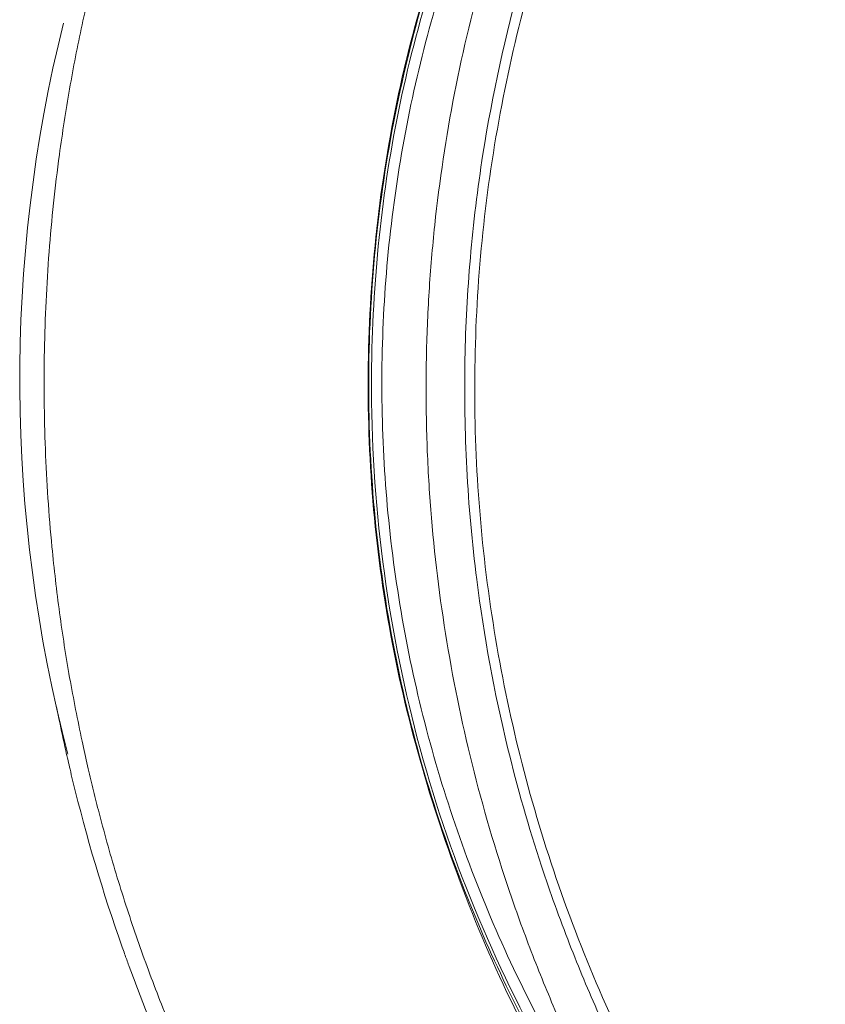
# Model space of a CAD drawing. Header units: millimetres. Extents: x 219.937 to 220.081, y 142.771 to 143.035.
# Tile 3 of 5: x 219.937 to 219.948, y 143 to 143.013. Entities that reach past the tile are written whole.
import ezdxf

# ---------------------------------------------------------------- set-up
doc = ezdxf.new("R2010")
doc.units = ezdxf.units.MM
doc.layers.add('SANINDUSA', color=3, linetype='Continuous')

msp = doc.modelspace()

# ---------------------------------------------------------------- linework, layer by layer
at = {"layer": 'SANINDUSA', "linetype": 'Continuous', "lineweight": 15}
msp.add_arc((219.9574802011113, 143.0080671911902), 0.02003164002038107, 166.0285213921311, 194.6730627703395, dxfattribs=at)
for points, knots in [([(219.94729185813, 142.9951066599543), (219.9471918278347, 142.995215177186), (219.9469931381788, 142.9954307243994), (219.9467065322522, 142.9957603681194), (219.9464307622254, 142.996091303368), (219.9461663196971, 142.9964237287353), (219.9459128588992, 142.9967570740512), (219.9456702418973, 142.9970909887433), (219.9454382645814, 142.9974250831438), (219.945216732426, 142.9977589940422), (219.9450054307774, 142.9980923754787), (219.9445915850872, 142.9987760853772), (219.9440386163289, 142.9998081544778), (219.943381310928, 143.0013214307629), (219.942838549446, 143.0029535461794), (219.9424354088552, 143.0047272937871), (219.9422049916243, 143.0065366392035), (219.9421504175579, 143.0083688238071), (219.9422753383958, 143.0101997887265), (219.9425761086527, 143.0120014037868), (219.9430471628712, 143.0137559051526), (219.9436396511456, 143.0153320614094), (219.9443216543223, 143.0167595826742), (219.9449229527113, 143.0178030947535), (219.9454532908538, 143.0186117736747), (219.9458596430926, 143.0191845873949), (219.9462971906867, 143.0197553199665), (219.946767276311, 143.0203215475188), (219.9472687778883, 143.020883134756), (219.947625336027, 143.0212440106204), (219.9478056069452, 143.0214264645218)], [0, 0, 0, 0, 0.01521173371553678, 0.03021498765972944, 0.04500985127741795, 0.05959641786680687, 0.07397478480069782, 0.0881450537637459, 0.1021073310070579, 0.1158617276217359, 0.1294083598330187, 0.1427473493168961, 0.1981486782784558, 0.2497678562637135, 0.312370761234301, 0.3748322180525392, 0.4366093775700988, 0.4997089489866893, 0.5630774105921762, 0.6250914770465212, 0.6873422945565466, 0.7497269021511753, 0.7981143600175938, 0.8500711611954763, 0.8736018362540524, 0.8977147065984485, 0.9224103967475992, 0.9476894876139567, 0.9735525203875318, 1, 1, 1, 1]), ([(219.9477523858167, 142.9953135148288), (219.9476644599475, 142.9954313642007), (219.947472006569, 142.9956893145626), (219.9471702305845, 142.9961180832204), (219.9468330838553, 142.9966231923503), (219.9464677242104, 142.9972087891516), (219.9460810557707, 142.997878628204), (219.9456812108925, 142.9986372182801), (219.9452772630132, 142.9994895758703), (219.9448795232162, 143.0004411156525), (219.9444481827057, 143.0016421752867), (219.9439796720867, 143.0032819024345), (219.9436464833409, 143.0050897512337), (219.9434884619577, 143.0068531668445), (219.9434643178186, 143.0083118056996), (219.9435400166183, 143.0097358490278), (219.943751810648, 143.0114766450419), (219.9441518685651, 143.0133063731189), (219.9447549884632, 143.0151498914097), (219.9453704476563, 143.0166228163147), (219.9460197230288, 143.0179059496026), (219.946655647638, 143.0189870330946), (219.9472504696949, 143.0198806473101), (219.9477762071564, 143.0206006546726), (219.9481101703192, 143.0210166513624), (219.948257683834, 143.021200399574)], [0, 0, 0, 0, 0.01578905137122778, 0.03455929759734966, 0.0562967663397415, 0.08099632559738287, 0.1086662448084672, 0.1393344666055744, 0.173056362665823, 0.2099229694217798, 0.250039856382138, 0.3100371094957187, 0.3928698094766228, 0.4469937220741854, 0.5000134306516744, 0.5493912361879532, 0.6000169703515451, 0.6882062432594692, 0.7499810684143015, 0.808102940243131, 0.8594573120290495, 0.9042972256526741, 0.942715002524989, 0.9746968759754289, 0.9999999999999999, 0.9999999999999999, 0.9999999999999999, 0.9999999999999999]), ([(219.9483640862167, 143.0211139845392), (219.9482724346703, 143.0210007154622), (219.9480894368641, 143.0207745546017), (219.9478241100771, 143.0204288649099), (219.9475660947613, 143.020079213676), (219.9473159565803, 143.0197250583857), (219.947073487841, 143.0193664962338), (219.9468386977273, 143.0190034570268), (219.9466115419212, 143.0186359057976), (219.9461714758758, 143.0178901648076), (219.9455681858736, 143.0167364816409), (219.9448943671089, 143.0151373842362), (219.9443542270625, 143.0134865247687), (219.9439555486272, 143.0117928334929), (219.9436996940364, 143.0100731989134), (219.9435944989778, 143.008342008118), (219.9436323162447, 143.0066083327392), (219.9438209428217, 143.004880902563), (219.9441531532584, 143.0031738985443), (219.9446282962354, 143.0015038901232), (219.9452390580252, 142.9998799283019), (219.9458586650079, 142.998573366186), (219.9464163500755, 142.9975624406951), (219.9468658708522, 142.9968224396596), (219.9473449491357, 142.9960974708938), (219.9476893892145, 142.995630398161), (219.9478620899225, 142.9953962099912)], [0, 0, 0, 0, 0.01574948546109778, 0.03144651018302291, 0.04709993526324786, 0.06271845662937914, 0.078310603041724, 0.09388473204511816, 0.1094489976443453, 0.1250117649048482, 0.1874800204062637, 0.2499926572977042, 0.3123731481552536, 0.3750070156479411, 0.4378467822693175, 0.5000629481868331, 0.5622535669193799, 0.6250635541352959, 0.6876599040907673, 0.7500066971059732, 0.8125175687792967, 0.8749876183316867, 0.9061141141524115, 0.937280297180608, 0.9685526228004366, 1, 1, 1, 1]), ([(219.9465869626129, 142.9960081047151), (219.9460809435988, 142.9966122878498), (219.9447837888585, 142.998161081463), (219.9433556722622, 143.0011215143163), (219.9423343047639, 143.0046836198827), (219.9420564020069, 143.0083926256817), (219.9424832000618, 143.0120809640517), (219.9436480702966, 143.0155997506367), (219.9451939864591, 143.0184977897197), (219.9465547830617, 143.0199964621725), (219.9470864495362, 143.0205819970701)], [0, 0, 0, 0, 0.08786382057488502, 0.22523456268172, 0.3627355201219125, 0.4996972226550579, 0.6373840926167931, 0.7741963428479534, 0.9117779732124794, 1, 1, 1, 1]), ([(219.9465053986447, 143.0196972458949), (219.9464143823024, 143.0195828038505), (219.9462324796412, 143.0193540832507), (219.9459699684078, 143.019003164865), (219.9457153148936, 143.0186468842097), (219.9454691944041, 143.0182846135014), (219.945231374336, 143.0179164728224), (219.945001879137, 143.0175423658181), (219.9445982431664, 143.0168489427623), (219.9440621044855, 143.0158075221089), (219.9434735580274, 143.0143890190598), (219.9430017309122, 143.0129239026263), (219.9426539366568, 143.0114244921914), (219.9424307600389, 143.0099018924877), (219.9423382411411, 143.0083686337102), (219.9423708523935, 143.0068328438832), (219.9425344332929, 143.0053024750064), (219.9428234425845, 143.0037902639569), (219.9432377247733, 143.0023074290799), (219.9437704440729, 143.0008664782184), (219.9443120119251, 142.9997049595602), (219.9447987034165, 142.9988062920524), (219.9451918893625, 142.9981469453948), (219.945609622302, 142.9975032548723), (219.9459098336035, 142.9970892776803), (219.9460600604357, 142.996882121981)], [0, 0, 0, 0, 0.01787641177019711, 0.03572728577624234, 0.05356494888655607, 0.07140156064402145, 0.08924908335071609, 0.1071192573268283, 0.1250239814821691, 0.187272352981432, 0.2500179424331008, 0.3123735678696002, 0.3750100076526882, 0.4377279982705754, 0.5000030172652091, 0.5622758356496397, 0.6249958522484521, 0.6876302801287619, 0.7499879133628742, 0.8127314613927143, 0.8749818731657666, 0.9062895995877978, 0.9375192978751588, 0.9687344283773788, 0.9999999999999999, 0.9999999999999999, 0.9999999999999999, 0.9999999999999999]), ([(219.9465054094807, 143.0196972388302), (219.9462884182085, 143.0193678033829), (219.9460809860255, 143.0190334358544), (219.9458830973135, 143.0186942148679), (219.9455804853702, 143.0181754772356), (219.9453001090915, 143.0176453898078), (219.9450419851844, 143.0171039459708), (219.9447838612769, 143.0165625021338), (219.9445479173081, 143.0160097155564), (219.9443342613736, 143.0154451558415), (219.9442274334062, 143.0151628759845), (219.9441262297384, 143.0148776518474), (219.944030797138, 143.0145894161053), (219.9439353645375, 143.0143011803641), (219.9438455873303, 143.0140094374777), (219.9437624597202, 143.0137172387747), (219.9435962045, 143.0131328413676), (219.9434557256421, 143.0125445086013), (219.9433407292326, 143.0119523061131), (219.9432257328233, 143.011360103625), (219.9431362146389, 143.0107640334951), (219.9430723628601, 143.0101640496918), (219.9430404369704, 143.0098640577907), (219.9430149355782, 143.0095630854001), (219.9429959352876, 143.0092611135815), (219.9429769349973, 143.008959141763), (219.9429644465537, 143.0086560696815), (219.9429585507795, 143.0083522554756), (219.9429556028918, 143.0082003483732), (219.9429542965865, 143.0080479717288), (219.9429546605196, 143.0078956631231), (219.9429550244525, 143.0077433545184), (219.9429570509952, 143.0075913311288), (219.9429607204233, 143.0074395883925), (219.9429680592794, 143.00713610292), (219.9429819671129, 143.0068337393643), (219.9430023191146, 143.0065324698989), (219.9430430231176, 143.0059299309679), (219.943109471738, 143.0053317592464), (219.9432011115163, 143.0047378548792), (219.9432927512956, 143.0041439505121), (219.9434095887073, 143.0035543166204), (219.9435515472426, 143.0029689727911), (219.9436935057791, 143.0023836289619), (219.9438605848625, 143.0018025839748), (219.9440531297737, 143.001225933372), (219.9441012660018, 143.0010817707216), (219.944151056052, 143.0009377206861), (219.9442022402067, 143.0007945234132), (219.9442534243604, 143.0006513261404), (219.9443060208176, 143.0005089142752), (219.944360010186, 143.0003672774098), (219.9444679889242, 143.0000840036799), (219.9445815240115, 142.9998038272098), (219.9447006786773, 142.9995266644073), (219.9449389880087, 142.9989723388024), (219.9451996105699, 142.9984300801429), (219.9454821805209, 142.9978996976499), (219.9456655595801, 142.9975554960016), (219.9458582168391, 142.9972162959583), (219.9460600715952, 142.9968821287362)], [0.0841290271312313, 0.0841290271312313, 0.0841290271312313, 0.0841290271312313, 0.1250000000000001, 0.1250000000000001, 0.1250000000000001, 0.1874999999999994, 0.1874999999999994, 0.1874999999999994, 0.2499999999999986, 0.2499999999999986, 0.2499999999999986, 0.28125, 0.28125, 0.28125, 0.3124999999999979, 0.3124999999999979, 0.3124999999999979, 0.3750000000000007, 0.3750000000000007, 0.3750000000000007, 0.4374999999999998, 0.4374999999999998, 0.4374999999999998, 0.4687500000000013, 0.4687500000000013, 0.4687500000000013, 0.4999999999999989, 0.4999999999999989, 0.4999999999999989, 0.5156249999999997, 0.5156249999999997, 0.5156249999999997, 0.5312500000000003, 0.5312500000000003, 0.5312500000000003, 0.5624999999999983, 0.5624999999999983, 0.5624999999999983, 0.625000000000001, 0.625000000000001, 0.625000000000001, 0.6875000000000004, 0.6875000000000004, 0.6875000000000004, 0.7499999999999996, 0.7499999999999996, 0.7499999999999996, 0.7656250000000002, 0.7656250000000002, 0.7656250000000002, 0.781250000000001, 0.781250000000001, 0.781250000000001, 0.8124999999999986, 0.8124999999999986, 0.8124999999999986, 0.8749999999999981, 0.8749999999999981, 0.8749999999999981, 0.9155605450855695, 0.9155605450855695, 0.9155605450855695, 0.9155605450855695]), ([(219.9461134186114, 143.0193528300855), (219.9459238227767, 143.0191364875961), (219.9449379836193, 143.0180115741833), (219.9437015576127, 143.0155445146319), (219.942524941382, 143.0120718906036), (219.9421477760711, 143.0087843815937), (219.9422773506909, 143.0059119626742), (219.9427105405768, 143.00348922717), (219.9434403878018, 143.0011799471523), (219.9444861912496, 142.9989706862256), (219.9455240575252, 142.9972497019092), (219.9463163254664, 142.9963344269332), (219.9465598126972, 142.9960531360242)], [0, 0, 0, 0, 0.03425899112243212, 0.1781360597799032, 0.3236219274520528, 0.4700079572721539, 0.5685522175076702, 0.665030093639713, 0.7621035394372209, 0.8558434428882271, 0.9556964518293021, 1, 1, 1, 1]), ([(219.9384938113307, 143.0137360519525), (219.9384586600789, 143.0135946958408), (219.9383881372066, 143.0133110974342), (219.9382923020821, 143.0128818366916), (219.938203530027, 143.0124481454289), (219.9381227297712, 143.0120098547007), (219.9380498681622, 143.0115670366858), (219.9379435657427, 143.0108320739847), (219.9378339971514, 143.0097980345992), (219.9377704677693, 143.0084640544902), (219.9377833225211, 143.0071286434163), (219.9378633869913, 143.0059417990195), (219.9379834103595, 143.0049098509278), (219.9381178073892, 143.0040310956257), (219.9382347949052, 143.0034544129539), (219.9382929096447, 143.0031679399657)], [0, 0, 0, 0, 0.04099203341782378, 0.08224105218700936, 0.1237574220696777, 0.1655516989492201, 0.2076346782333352, 0.2500174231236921, 0.3744816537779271, 0.5000060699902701, 0.6255382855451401, 0.7499933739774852, 0.8344585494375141, 0.9177655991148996, 0.9999999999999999, 0.9999999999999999, 0.9999999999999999, 0.9999999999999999]), ([(219.9379481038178, 143.0036354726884), (219.9379599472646, 143.0035739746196), (219.9379982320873, 143.0033751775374), (219.9380419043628, 143.0031775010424), (219.9380720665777, 143.0030409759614)], [0, 0, 0, 0, 0.3093509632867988, 1, 1, 1, 1]), ([(219.9383675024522, 143.0028321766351), (219.9383909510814, 143.0027317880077), (219.9384377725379, 143.0025313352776), (219.9384886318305, 143.0023318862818), (219.9385140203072, 143.0022323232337)], [0, 0, 0, 0, 0.500809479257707, 1, 1, 1, 1]), ([(219.9385140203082, 143.002232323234), (219.9385523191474, 143.0020876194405), (219.9386287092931, 143.0017989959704), (219.938753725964, 143.0013702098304), (219.9388858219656, 143.0009460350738), (219.9390256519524, 143.0005266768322), (219.9391729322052, 143.0001120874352), (219.9393275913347, 142.9997022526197), (219.9394897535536, 142.9992972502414), (219.9396586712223, 142.9988967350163), (219.9397777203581, 142.9986331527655), (219.9398371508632, 142.9985015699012)], [0, 0, 0, 0, 0.1132308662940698, 0.2258481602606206, 0.3378858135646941, 0.4493787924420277, 0.5603633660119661, 0.6708772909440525, 0.7809600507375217, 0.8906530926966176, 1, 1, 1, 1]), ([(219.9388698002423, 143.0002842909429), (219.9388792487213, 143.0002579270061), (219.9388981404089, 143.0002052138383), (219.9389173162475, 143.0001526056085), (219.938926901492, 143.0001263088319)], [0, 0, 0, 0, 0.500139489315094, 1, 1, 1, 1])]:
    msp.add_open_spline(points, degree=3, knots=knots, dxfattribs=at)
for points in [[(219.9382929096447, 143.0031679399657), (219.9383178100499, 143.0030560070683), (219.9383426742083, 143.0029440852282), (219.9383675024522, 143.0028321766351)], [(219.9380720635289, 143.0030409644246), (219.938082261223, 143.0029954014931), (219.9380925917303, 143.0029498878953), (219.9381030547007, 143.0029044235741)], [(219.9381030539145, 143.0029044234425), (219.9381120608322, 143.0028652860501), (219.9381211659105, 143.0028261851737), (219.9381303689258, 143.0027871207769)], [(219.9381303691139, 143.0027871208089), (219.9381419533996, 143.0027379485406), (219.9381536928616, 143.0026888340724), (219.9381655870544, 143.0026397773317)], [(219.938165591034, 143.0026397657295), (219.9383522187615, 143.0018700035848), (219.938576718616, 143.0011144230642), (219.9388383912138, 143.0003727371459)], [(219.9388383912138, 143.0003727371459), (219.9388488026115, 143.0003432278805), (219.9388592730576, 143.0003137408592), (219.9388698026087, 143.0002842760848)], [(219.9389269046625, 143.0001263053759), (219.9390205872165, 142.9998700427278), (219.9391187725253, 142.9996154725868), (219.9392214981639, 142.9993625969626)]]:
    msp.add_open_spline(points, degree=3, dxfattribs=at)

doc.saveas('drawing.dxf')
